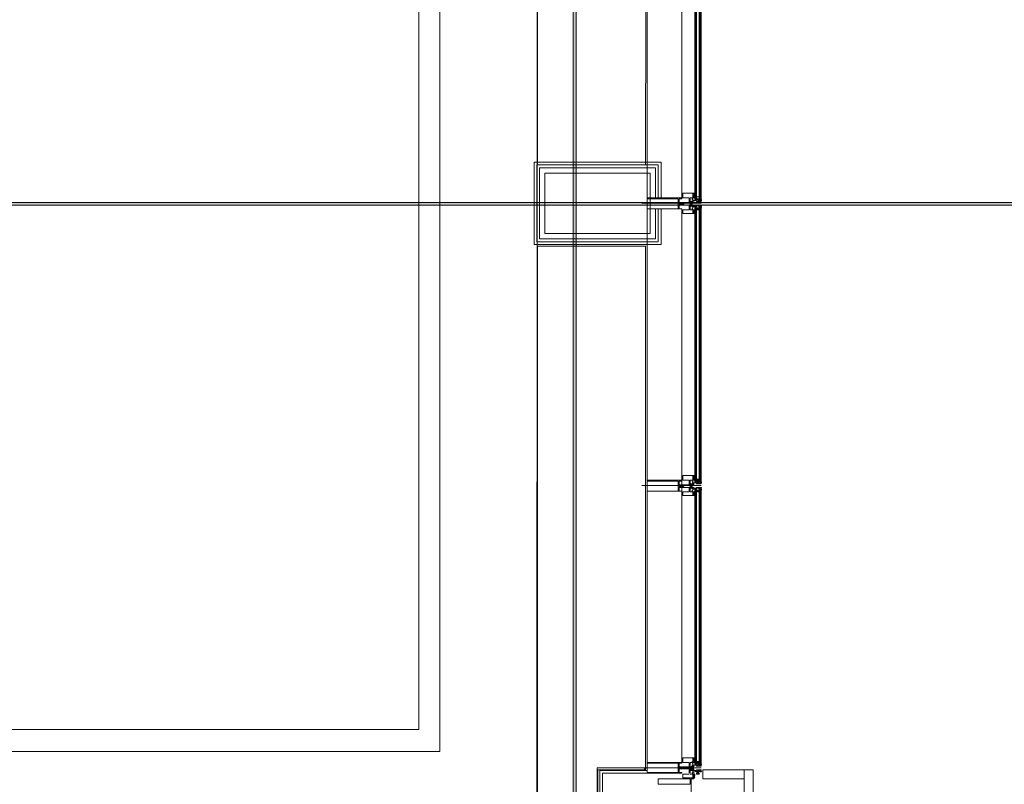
# Model space of a CAD drawing. Header units: millimetres. Extents: x 0.9 to 32.8, y 0.3 to 23.1.
# Tile 87 of 111: x 22 to 23.8, y 9.5 to 10.9. Entities that reach past the tile are written whole.
import ezdxf

# ---------------------------------------------------------------- set-up
doc = ezdxf.new("R2010")
doc.units = ezdxf.units.MM
doc.layers.add('PDF_Geometry', color=9, linetype='Continuous', true_color=0x808080)
doc.layers.add('PDF_Solid Fills', color=7, linetype='Continuous')

msp = doc.modelspace()

# ---------------------------------------------------------------- hatches: boundary and pattern name
at = {"layer": 'PDF_Solid Fills', "true_color": 0x808080, "transparency": 33554559}
msp.add_hatch(color=8, dxfattribs=at).paths.add_polyline_path([(28.2152, 10.5747), (28.2152, 10.578), (1.3427, 10.578), (1.3427, 10.573), (28.2152, 10.573)])

# ---------------------------------------------------------------- linework, layer by layer
at = {"layer": 'PDF_Geometry', "lineweight": 5}
msp.add_lwpolyline([(22.9937, 0.4233), (22.9937, 22.9325), (22.9937, 22.9143), (22.9887, 22.9143), (22.9887, 22.9325), (22.9887, 0.4233)], dxfattribs=at)
at = {"layer": 'PDF_Geometry', "color": 254, "lineweight": 18, "true_color": 0xdcdcdc}
msp.add_lwpolyline([(12.1207, 9.473), (22.922, 9.473), (22.9236, 11.8563), (22.9236, 12.8713), (21.6204, 12.8713), (21.6204, 13.5029), (20.7537, 13.5029), (20.7537, 12.8713), (18.0655, 12.8713), (18.0655, 13.5029), (17.1989, 13.5029), (17.1989, 12.8713), (15.6705, 12.8713), (15.6705, 12.9696), (13.494, 12.9696), (13.494, 12.8713), (11.9907, 12.8713)], dxfattribs=at)
for points in [[(22.7453, 9.5763), (22.7453, 12.7663), (2.8243, 12.7663), (2.8243, 9.5763)], [(22.707, 9.6164), (22.707, 12.7263), (2.8643, 12.7263), (2.8643, 9.6164)], [(22.9236, 11.5396), (22.9236, 10.6463), (23.1203, 10.6463), (23.122, 11.5396)], [(22.9236, 10.498), (22.9236, 9.4364), (23.0337, 9.4364), (23.0337, 9.543), (23.1203, 9.543), (23.1203, 10.498)]]:
    msp.add_lwpolyline(points, close=True, dxfattribs=at)
at = {"layer": 'PDF_Geometry', "lineweight": 18}
for points in [[(25.3786, 12.0229), (25.3553, 12.0229), (25.3553, 11.8496), (22.932, 11.8496), (22.932, 11.553), (23.1236, 11.553), (23.1236, 10.5863)], [(23.212, 11.5363), (23.212, 10.583)], [(23.2186, 11.5396), (23.222, 11.5396), (23.222, 11.5363), (23.2186, 11.5363), (23.2203, 11.5363), (23.2203, 11.538), (23.2186, 11.5396), (23.2186, 11.5363), (23.2186, 10.583), (23.2137, 10.583), (23.2137, 11.5363), (23.2137, 10.583)], [(23.2203, 11.5363), (23.2203, 10.583)], [(23.222, 11.5363), (23.222, 10.583), (23.222, 11.5363)], [(23.187, 11.5346), (23.187, 10.5863)], [(23.1487, 10.5863), (23.1487, 10.6513), (22.917, 10.6513), (22.917, 10.5013), (23.1487, 10.5013), (23.1487, 10.5663)], [(23.1437, 10.5863), (23.1437, 10.6463), (22.922, 10.6463), (22.922, 10.5063), (23.1437, 10.5063), (23.1437, 10.5663)], [(23.1387, 10.5863), (23.1387, 10.6413), (22.927, 10.6413), (22.927, 10.5113), (23.1387, 10.5113), (23.1387, 10.5663)], [(23.2053, 10.5863), (23.207, 10.5863), (23.207, 10.5947), (23.2086, 10.5947), (23.1886, 10.5947), (23.1886, 10.5863), (23.2003, 10.5863), (23.2003, 10.578), (23.2003, 10.5797), (23.202, 10.5797), (23.202, 10.5863), (23.2053, 10.5863), (23.2053, 10.5847), (23.207, 10.5847), (23.207, 10.5813), (23.2137, 10.5813)], [(23.207, 10.5947), (23.2086, 10.593), (23.2103, 10.5947), (23.2086, 10.5947)], [(23.207, 10.5813), (23.207, 10.5847)], [(23.2103, 10.5863), (23.2103, 10.588)], [(23.2137, 10.5847), (23.2186, 10.5847), (23.2137, 10.5847), (23.2186, 10.5847)], [(23.1236, 10.5663), (23.1236, 9.5364), (23.042, 9.5364), (23.042, 9.4247)], [(23.1136, 10.5763), (23.222, 10.5763)], [(23.187, 9.5564), (23.187, 10.5663)], [(23.2053, 10.568), (23.2053, 10.5647), (23.202, 10.5647), (23.202, 10.5713), (23.2003, 10.5713), (23.2003, 10.573), (23.2003, 10.5647), (23.1886, 10.5647), (23.1886, 10.558), (23.2086, 10.558), (23.207, 10.558), (23.207, 10.5647), (23.2053, 10.5647)], [(23.2153, 10.5813), (23.217, 10.5813), (23.217, 10.5797), (23.2153, 10.5797), (23.2203, 10.5797), (23.2203, 10.5813), (23.222, 10.5813), (23.222, 10.5797), (23.2137, 10.5797), (23.2137, 10.5813), (23.2086, 10.5813), (23.2086, 10.578), (23.207, 10.578), (23.202, 10.578), (23.202, 10.573), (23.207, 10.573), (23.207, 10.5713), (23.202, 10.5713), (23.202, 10.5797)], [(23.2053, 10.5797), (23.207, 10.5797), (23.202, 10.5797), (23.202, 10.578)], [(23.2037, 10.578), (23.2037, 10.5747)], [(23.2053, 10.5813), (23.2053, 10.583)], [(23.2153, 10.5713), (23.217, 10.5713), (23.2153, 10.5713), (23.222, 10.5713), (23.222, 10.573), (23.2137, 10.573), (23.2137, 10.5713), (23.2086, 10.5713), (23.2086, 10.573), (23.207, 10.573), (23.207, 10.5713), (23.2053, 10.5713), (23.2053, 10.5697), (23.2053, 10.5713), (23.2053, 10.573)], [(23.2053, 10.5663), (23.207, 10.5663)], [(23.207, 10.5697), (23.207, 10.568), (23.207, 10.5697), (23.2137, 10.5697), (23.2137, 10.5713)], [(23.2186, 10.5813), (23.2186, 10.583), (23.2203, 10.583), (23.2203, 10.5813), (23.2186, 10.5813), (23.222, 10.5813), (23.222, 10.583), (23.2103, 10.583)], [(23.2137, 10.068), (23.2186, 10.068), (23.2186, 10.568), (23.2186, 10.5713), (23.222, 10.5713), (23.222, 10.568), (23.222, 10.068), (23.2103, 10.068)], [(23.2137, 10.568), (23.2186, 10.568), (23.2137, 10.568), (23.2186, 10.568), (23.222, 10.568), (23.2103, 10.568)], [(23.212, 10.068), (23.212, 10.568)], [(23.2137, 10.5663), (23.2186, 10.5663)], [(23.222, 10.568), (23.2186, 10.568), (23.2203, 10.5697), (23.2203, 10.5713), (23.2186, 10.5713)], [(23.2203, 10.068), (23.2203, 10.568)], [(23.2103, 10.563), (23.207, 10.5647), (23.2086, 10.563), (23.207, 10.563), (23.2086, 10.563), (23.2103, 10.5647), (23.207, 10.563), (23.2103, 10.5647), (23.2086, 10.5647), (23.2103, 10.563), (23.2086, 10.5647), (23.207, 10.5647), (23.2086, 10.5647), (23.207, 10.5647)], [(23.2086, 10.558), (23.2103, 10.558), (23.207, 10.558), (23.2103, 10.558), (23.207, 10.558), (23.2086, 10.5597), (23.2103, 10.5597), (23.207, 10.5597), (23.2086, 10.5613), (23.2103, 10.5597), (23.207, 10.5597), (23.2103, 10.5597)], [(23.2103, 10.563), (23.2086, 10.563), (23.2103, 10.563)], [(23.2053, 10.0713), (23.207, 10.0713), (23.207, 10.0797), (23.2086, 10.0797), (23.1886, 10.0797), (23.1886, 10.0713), (23.2003, 10.0713), (23.2003, 10.063), (23.2003, 10.0647), (23.202, 10.0647), (23.202, 10.0713), (23.2053, 10.0713), (23.2053, 10.0697), (23.207, 10.0697), (23.207, 10.0664), (23.2137, 10.0664)], [(23.202, 10.0647), (23.202, 10.058), (23.207, 10.058), (23.207, 10.0564), (23.202, 10.0564), (23.202, 10.0647), (23.207, 10.0647), (23.202, 10.0647), (23.202, 10.063)], [(23.2037, 10.063), (23.2037, 10.0597)], [(23.2153, 10.0664), (23.217, 10.0664), (23.2153, 10.0664), (23.2153, 10.0647), (23.2203, 10.0647), (23.2203, 10.0664), (23.222, 10.0664), (23.222, 10.0647), (23.2137, 10.0647), (23.2137, 10.0664), (23.2086, 10.0664), (23.2086, 10.063), (23.207, 10.063), (23.207, 10.0664), (23.2053, 10.0664)], [(23.2103, 10.0797), (23.2086, 10.078), (23.207, 10.0797), (23.2103, 10.0797), (23.2086, 10.0797)], [(23.2103, 10.0747), (23.207, 10.0713), (23.2086, 10.0713), (23.207, 10.073), (23.2086, 10.0713), (23.2103, 10.073), (23.2086, 10.0713), (23.2103, 10.073), (23.2086, 10.0747), (23.2103, 10.073), (23.2086, 10.0747), (23.207, 10.073), (23.2086, 10.0747), (23.207, 10.073), (23.2103, 10.0713), (23.207, 10.0747)], [(23.207, 10.0664), (23.207, 10.0697)], [(23.2103, 10.0713), (23.2103, 10.073)], [(23.2137, 10.0697), (23.2186, 10.0697), (23.2137, 10.0697), (23.2186, 10.0697)], [(23.222, 10.068), (23.222, 10.0664), (23.2186, 10.0664), (23.2203, 10.0664), (23.2203, 10.068), (23.2186, 10.068), (23.2186, 10.0664)], [(23.1136, 10.0613), (23.222, 10.0613)], [(23.2053, 10.053), (23.2053, 10.0497), (23.202, 10.0497), (23.202, 10.0564), (23.2003, 10.0564), (23.2003, 10.058), (23.2003, 10.0497), (23.1886, 10.0497), (23.1886, 10.043), (23.2086, 10.043), (23.207, 10.043), (23.207, 10.0497), (23.2053, 10.0497)], [(23.2153, 10.0564), (23.217, 10.0564), (23.2153, 10.0564), (23.2153, 10.058), (23.2203, 10.058), (23.2203, 10.0564), (23.222, 10.0564), (23.222, 10.058), (23.2137, 10.058), (23.2137, 10.0564), (23.2086, 10.0564), (23.2086, 10.058), (23.207, 10.058), (23.207, 10.0564), (23.2053, 10.0564), (23.2053, 10.0547), (23.2053, 10.0564)], [(23.2053, 10.0513), (23.207, 10.0513)], [(23.207, 10.0564), (23.207, 10.053), (23.207, 10.0547), (23.2137, 10.0547), (23.2137, 10.0564)], [(23.2103, 10.0497), (23.207, 10.048), (23.2103, 10.0497)], [(23.2086, 10.043), (23.2103, 10.043), (23.207, 10.043), (23.2086, 10.0447), (23.2103, 10.043), (23.207, 10.043)], [(23.2103, 10.0497), (23.2086, 10.0497), (23.2103, 10.0497)], [(23.2186, 9.553), (23.2186, 10.053), (23.2186, 10.0564), (23.222, 10.0564), (23.222, 10.053), (23.2103, 10.053)], [(23.2103, 9.553), (23.222, 9.553), (23.222, 10.053), (23.2186, 10.053)], [(23.212, 9.553), (23.212, 10.053)], [(23.222, 10.053), (23.2186, 10.053), (23.2203, 10.0547), (23.2203, 10.0564), (23.2186, 10.0564)], [(23.2203, 9.553), (23.2203, 10.053)], [(23.2103, 9.5597), (23.207, 9.5597), (23.2103, 9.5597), (23.207, 9.5597), (23.2103, 9.558), (23.2086, 9.5597), (23.2103, 9.558), (23.2103, 9.5564), (23.207, 9.558), (23.207, 9.5647), (23.2086, 9.5647), (23.1886, 9.5647), (23.1886, 9.5564), (23.2003, 9.5564), (23.2003, 9.548), (23.2003, 9.5497), (23.202, 9.5497), (23.202, 9.543), (23.207, 9.543), (23.207, 9.5414), (23.202, 9.5414), (23.202, 9.5497), (23.207, 9.5497), (23.202, 9.5497), (23.202, 9.548)], [(23.207, 9.558), (23.2086, 9.5597), (23.207, 9.558), (23.2103, 9.5597), (23.2086, 9.5564), (23.2103, 9.558), (23.2086, 9.5564), (23.207, 9.558), (23.2086, 9.5564), (23.207, 9.5564), (23.2053, 9.5564), (23.2053, 9.558)], [(23.2103, 9.5647), (23.2086, 9.563), (23.207, 9.5647), (23.2103, 9.5647), (23.2086, 9.5647)], [(23.1187, 9.5414), (23.1187, 9.5464), (23.032, 9.5464), (23.032, 9.4247)], [(23.1136, 9.5464), (23.222, 9.5464)], [(23.202, 9.5364), (23.202, 9.5414), (23.2003, 9.5414), (23.2003, 9.5447), (23.2003, 9.5364)], [(23.202, 9.5514), (23.202, 9.5564), (23.2053, 9.5564), (23.2053, 9.5547), (23.207, 9.5547), (23.207, 9.5514), (23.2137, 9.5514)], [(23.2037, 9.548), (23.2037, 9.5447)], [(23.2153, 9.5514), (23.217, 9.5514), (23.2153, 9.5514), (23.2153, 9.5497), (23.2203, 9.5497), (23.2203, 9.5514), (23.222, 9.5514), (23.222, 9.5497), (23.2137, 9.5497), (23.2137, 9.5514), (23.2086, 9.5514), (23.2086, 9.548), (23.207, 9.548), (23.207, 9.5514), (23.2053, 9.5514)], [(23.2153, 9.5414), (23.217, 9.5414), (23.2153, 9.5414), (23.2153, 9.543), (23.2203, 9.543), (23.2203, 9.5414), (23.222, 9.5414), (23.222, 9.543), (23.2137, 9.543), (23.2137, 9.5414), (23.2086, 9.5414), (23.2086, 9.5447), (23.207, 9.5447), (23.207, 9.5414), (23.2053, 9.5414)], [(23.207, 9.5514), (23.207, 9.5547)], [(23.222, 9.553), (23.222, 9.5514), (23.2186, 9.5514), (23.2203, 9.5514), (23.2203, 9.553), (23.2186, 9.553), (23.2186, 9.5514)], [(23.1236, 9.5414), (23.037, 9.5414), (23.037, 9.4247)], [(23.1236, 9.5414), (23.1236, 9.5364), (23.1236, 9.5414)], [(23.2003, 9.5347), (23.1886, 9.5347), (23.1886, 9.528), (23.2086, 9.528), (23.207, 9.528), (23.207, 9.5347), (23.2053, 9.5347), (23.202, 9.5347)], [(23.2086, 9.2114), (23.2086, 9.223), (23.2037, 9.223), (23.2037, 9.3747), (23.2037, 9.5264), (23.2086, 9.5264), (23.2086, 9.5397)], [(23.2053, 9.5364), (23.2053, 9.538), (23.2053, 9.5364), (23.207, 9.5364)], [(23.2137, 9.5414), (23.207, 9.5414), (23.207, 9.538), (23.207, 9.5397)], [(23.2103, 9.5347), (23.207, 9.533), (23.2103, 9.5347)], [(23.2086, 9.528), (23.2103, 9.528), (23.207, 9.528), (23.2086, 9.5297), (23.2103, 9.528), (23.207, 9.528)], [(23.2103, 9.5347), (23.2086, 9.5347), (23.2103, 9.5347)], [(23.2186, 9.5414), (23.2203, 9.5414), (23.2203, 9.5397), (23.2186, 9.5397), (23.222, 9.5397), (23.222, 9.5414), (23.2186, 9.5414), (23.2186, 9.5397), (23.222, 9.5397), (23.2103, 9.5397)]]:
    msp.add_lwpolyline(points, dxfattribs=at)
for points in [[(23.2103, 10.583), (23.2103, 11.5363)], [(23.1287, 10.5213), (23.1287, 10.6313), (22.937, 10.6313), (22.937, 10.5213)], [(23.187, 10.5663), (23.182, 10.5663), (23.182, 10.573), (23.202, 10.573), (23.202, 10.578), (23.182, 10.578), (23.182, 10.5847), (23.187, 10.5847), (23.187, 10.5863), (23.1236, 10.5863), (23.1236, 10.5663)], [(23.1803, 10.5663), (23.1803, 10.5847), (23.1237, 10.5847), (23.1237, 10.5663)], [(23.2103, 10.593), (23.207, 10.593), (23.2086, 10.5913)], [(23.2103, 10.593), (23.207, 10.593)], [(23.2103, 10.5913), (23.207, 10.5913)], [(23.2103, 10.5913), (23.2086, 10.5897), (23.207, 10.5913)], [(23.2103, 10.5897), (23.207, 10.5897)], [(23.2103, 10.5897), (23.207, 10.5863), (23.2086, 10.5863), (23.207, 10.588), (23.2086, 10.5863), (23.2103, 10.588), (23.2086, 10.5863), (23.2103, 10.588), (23.2086, 10.5897), (23.2103, 10.588), (23.2086, 10.5897), (23.207, 10.588), (23.2086, 10.5897), (23.207, 10.588), (23.2103, 10.5863), (23.207, 10.5897)], [(23.2103, 10.5863), (23.2103, 10.5897), (23.207, 10.5897), (23.207, 10.5863)], [(23.2137, 10.5847), (23.2137, 10.588), (23.2186, 10.588), (23.2186, 10.5847), (23.2137, 10.5847), (23.2137, 10.588), (23.2186, 10.588), (23.2186, 10.5847)], [(23.1903, 10.5747), (23.1903, 10.578), (23.182, 10.578), (23.182, 10.5747)], [(23.2053, 10.578), (23.2053, 10.5747), (23.202, 10.5747), (23.202, 10.578)], [(23.2103, 10.568), (23.2103, 10.068)], [(23.2137, 10.568), (23.2137, 10.068)], [(23.2137, 10.5663), (23.2137, 10.5647), (23.2186, 10.5647), (23.2186, 10.5663), (23.2137, 10.5663), (23.2137, 10.5647), (23.2186, 10.5647), (23.2186, 10.5663)], [(23.2103, 10.563), (23.2103, 10.5647), (23.207, 10.5647), (23.207, 10.563)], [(23.207, 10.5613), (23.2086, 10.563), (23.2103, 10.5613)], [(23.207, 10.5613), (23.2103, 10.5613)], [(23.187, 10.0513), (23.182, 10.0513), (23.182, 10.058), (23.202, 10.058), (23.202, 10.063), (23.182, 10.063), (23.182, 10.0697), (23.187, 10.0697), (23.187, 10.0713), (23.1236, 10.0713), (23.1236, 10.0513)], [(23.1803, 10.0513), (23.1803, 10.0697), (23.1237, 10.0697), (23.1237, 10.0513)], [(23.1903, 10.0597), (23.1903, 10.063), (23.182, 10.063), (23.182, 10.0597)], [(23.2053, 10.063), (23.2053, 10.0597), (23.202, 10.0597), (23.202, 10.063)], [(23.2103, 10.078), (23.207, 10.078), (23.2086, 10.0763)], [(23.2103, 10.078), (23.207, 10.078)], [(23.2103, 10.0763), (23.207, 10.0763)], [(23.2103, 10.0763), (23.2086, 10.0747), (23.207, 10.0763)], [(23.2103, 10.0747), (23.207, 10.0747)], [(23.2103, 10.0713), (23.2103, 10.0747), (23.207, 10.0747), (23.207, 10.0713)], [(23.2186, 10.0713), (23.2186, 10.073), (23.2136, 10.073), (23.2136, 10.0713)], [(23.2186, 10.0697), (23.2186, 10.073), (23.2136, 10.073), (23.2136, 10.0697)], [(23.2086, 10.048), (23.2103, 10.0497), (23.2086, 10.048), (23.2103, 10.048), (23.207, 10.048)], [(23.2103, 10.048), (23.2103, 10.0497), (23.207, 10.0497), (23.207, 10.048)], [(23.207, 10.0497), (23.2086, 10.048), (23.207, 10.0497), (23.2103, 10.048), (23.2086, 10.0497), (23.207, 10.0497), (23.2086, 10.0497)], [(23.207, 10.0464), (23.2086, 10.048), (23.2103, 10.0464)], [(23.207, 10.0447), (23.2103, 10.0447), (23.2086, 10.0464)], [(23.207, 10.0464), (23.2103, 10.0464)], [(23.207, 10.0447), (23.2103, 10.0447)], [(23.2103, 10.053), (23.2103, 9.553)], [(23.2137, 10.053), (23.2137, 9.553)], [(23.2137, 10.053), (23.2186, 10.053), (23.2137, 10.053), (23.2186, 10.053)], [(23.2137, 10.0513), (23.2137, 10.0497), (23.2186, 10.0497), (23.2186, 10.0513), (23.2137, 10.0513), (23.2137, 10.0497), (23.2186, 10.0497), (23.2186, 10.0513)], [(23.2103, 9.563), (23.207, 9.563), (23.2086, 9.5614)], [(23.2103, 9.563), (23.207, 9.563)], [(23.2103, 9.5614), (23.207, 9.5614)], [(23.2103, 9.5614), (23.2086, 9.5597), (23.207, 9.5614)], [(23.2103, 9.5564), (23.2103, 9.5597), (23.207, 9.5597), (23.207, 9.5564)], [(23.187, 9.538), (23.182, 9.538), (23.182, 9.5447), (23.202, 9.5447), (23.202, 9.548), (23.182, 9.548), (23.182, 9.5547), (23.187, 9.5547), (23.187, 9.5564), (23.1236, 9.5564), (23.1236, 9.5364), (23.187, 9.5364)], [(23.1803, 9.538), (23.1803, 9.5547), (23.1237, 9.5547), (23.1237, 9.538)], [(23.1903, 9.5447), (23.1903, 9.548), (23.182, 9.548), (23.182, 9.5447)], [(23.2053, 9.548), (23.2053, 9.5447), (23.202, 9.5447), (23.202, 9.548)], [(23.2186, 9.5564), (23.2186, 9.558), (23.2136, 9.558), (23.2136, 9.5564)], [(23.2186, 9.5547), (23.2186, 9.558), (23.2136, 9.558), (23.2136, 9.5547)], [(23.2137, 9.5547), (23.2186, 9.5547), (23.2137, 9.5547), (23.2186, 9.5547)], [(23.317, 9.3747), (23.317, 9.208), (23.3003, 9.208), (23.2253, 9.208), (23.2253, 9.223), (23.3003, 9.223), (23.3003, 9.208), (23.3003, 9.3747), (23.3003, 9.543), (23.3003, 9.5264), (23.2253, 9.5264), (23.2253, 9.543), (23.3003, 9.543), (23.317, 9.543)], [(23.202, 9.5164), (23.202, 9.5264), (23.1437, 9.5264), (23.1437, 9.5164)], [(23.2086, 9.533), (23.2103, 9.5347), (23.2086, 9.533), (23.2103, 9.533), (23.207, 9.533)], [(23.2103, 9.533), (23.2103, 9.5347), (23.207, 9.5347), (23.207, 9.533)], [(23.207, 9.5347), (23.2086, 9.533), (23.207, 9.5347), (23.2103, 9.533), (23.2086, 9.5347), (23.207, 9.5347), (23.2086, 9.5347)], [(23.207, 9.5314), (23.2086, 9.533), (23.2103, 9.5314)], [(23.207, 9.5297), (23.2103, 9.5297), (23.2086, 9.5314)], [(23.207, 9.5314), (23.2103, 9.5314)], [(23.207, 9.5297), (23.2103, 9.5297)], [(23.2137, 9.538), (23.2186, 9.538), (23.2137, 9.538), (23.2186, 9.538)], [(23.2137, 9.5364), (23.2137, 9.5347), (23.2186, 9.5347), (23.2186, 9.5364), (23.2137, 9.5364), (23.2137, 9.5347), (23.2186, 9.5347), (23.2186, 9.5364)]]:
    msp.add_lwpolyline(points, close=True, dxfattribs=at)
at = {"layer": 'PDF_Geometry', "lineweight": 5}
msp.add_lwpolyline([(28.2152, 10.5747), (28.2152, 10.578), (1.3427, 10.578), (1.3427, 10.573), (28.2152, 10.573)], close=True, dxfattribs=at)
at = {"layer": 'PDF_Geometry', "color": 7, "lineweight": 35}
for points in [[(23.2203, 10.583), (23.222, 10.583), (23.2203, 10.5813), (23.222, 10.583), (23.222, 10.5813)], [(23.2203, 10.5813), (23.222, 10.5813), (23.2203, 10.5813)], [(23.2203, 10.5713), (23.222, 10.5697), (23.2203, 10.5713), (23.222, 10.5697)], [(23.2203, 10.5697), (23.222, 10.568), (23.2203, 10.5697), (23.2203, 10.568)], [(23.222, 10.5713), (23.222, 10.573)], [(23.2203, 10.0664), (23.222, 10.068), (23.222, 10.0664)], [(23.2203, 10.068), (23.222, 10.068), (23.2203, 10.068)], [(23.2203, 10.0664), (23.222, 10.0664), (23.2203, 10.0664)], [(23.2203, 10.0564), (23.222, 10.0547), (23.2203, 10.0564), (23.222, 10.0547)], [(23.2203, 10.053), (23.2203, 10.0547)], [(23.222, 10.0564), (23.222, 10.058)], [(23.2203, 9.5514), (23.222, 9.553), (23.2203, 9.5514), (23.222, 9.5514)], [(23.2203, 9.553), (23.222, 9.553), (23.2203, 9.553)], [(23.2203, 9.5414), (23.222, 9.5397), (23.2203, 9.5414), (23.222, 9.5414)], [(23.2203, 9.5397), (23.222, 9.5397), (23.2203, 9.5397)]]:
    msp.add_lwpolyline(points, dxfattribs=at)
msp.add_lwpolyline([(23.2203, 10.0547), (23.222, 10.053), (23.2203, 10.0547), (23.2203, 10.053)], close=True, dxfattribs=at)
at = {"layer": 'PDF_Solid Fills', "color": 8, "lineweight": 5, "true_color": 0x808080, "transparency": 33554559}
msp.add_solid([(22.9937, 0.4233), (22.9937, 22.9326), (22.9887, 0.4233), (22.9887, 22.9326)], dxfattribs=at)

doc.saveas('drawing.dxf')
